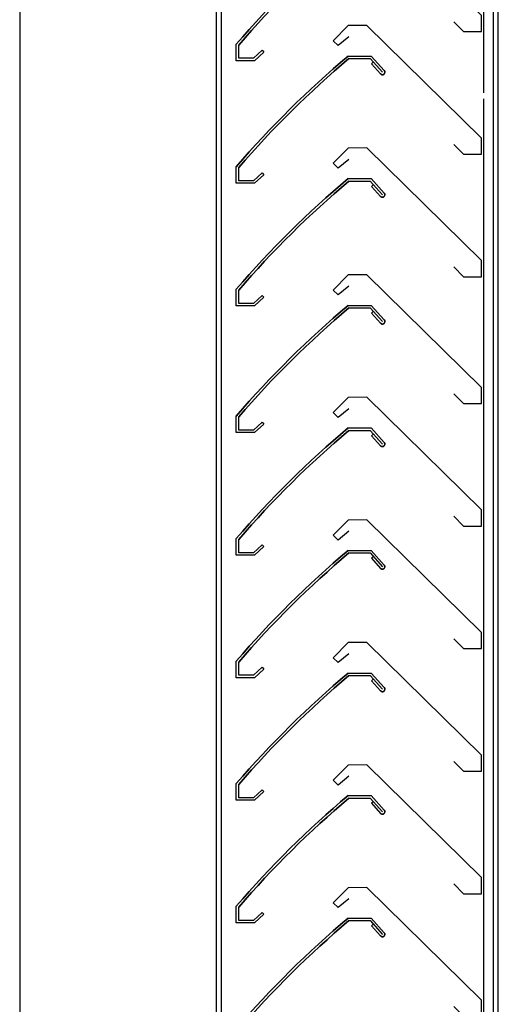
# Model space of a CAD drawing. Header units: millimetres. Extents: x 113048 to 489828, y -130780 to 23393.
# Tile 62 of 98: x 229226 to 229422, y -27181 to -26779. Entities that reach past the tile are written whole.
import ezdxf

# ---------------------------------------------------------------- set-up
doc = ezdxf.new("R2010")
doc.units = ezdxf.units.MM
doc.header["$LTSCALE"] = 100
for name, pattern in [('Hidden', [9.524999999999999, 6.35, -3.175]), ('HIDDENX2', [0.75, 0.5, -0.25]), ('LT-SOLID', [0])]:
    doc.linetypes.add(name, pattern=pattern)
for name, color, linetype in [('+C-160', 160, 'Hidden'), ('DLN383__Louves', 7, 'Continuous'), ('LOUVRE', 4, 'LT-SOLID')]:
    doc.layers.add(name, color=color, linetype=linetype)

# ---------------------------------------------------------------- blocks, each defined once
blk = doc.blocks.new('3ulsh-blade')
at = {"layer": 'LOUVRE', "linetype": 'LT-SOLID'}
for p, q in [((-36.06259998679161, 6.031500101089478), (10.7164001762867, 52.00129985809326)), ((10.7164001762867, 52.00129985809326), (18.34460011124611, 51.93450021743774)), ((10.7164001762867, 52.00129985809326), (18.34460011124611, 51.93450021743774)), ((18.34460011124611, 51.93450021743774), (24.39740005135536, 45.77540016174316)), ((18.07410004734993, 47.36129999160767), (22.36260011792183, 43.77570009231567)), ((24.39740005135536, 45.77540016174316), (22.36260011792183, 43.77570009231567)), ((-36.07730004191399, 4.345200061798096), (-36.06259998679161, 6.031500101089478)), ((-36.06259998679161, -0.5324001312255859), (-36.06259986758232, 4.345099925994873)), ((-24.80539998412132, 3.457499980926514), (-28.79559990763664, -0.5324001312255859)), ((-28.79559990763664, -0.5324001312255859), (-36.06259998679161, -0.5324001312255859))]:
    blk.add_line(p, q, dxfattribs=at)
at = {"layer": 'LOUVRE', "color": 3}
for p, q in [((8.954771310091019, 39.5), (3.601726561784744, 33.5548415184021)), ((9.400000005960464, 38.5), (4.344871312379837, 32.88571071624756)), ((8.804883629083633, 36.34457969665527), (5.088016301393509, 32.21658039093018)), ((8.06173887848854, 37.01371049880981), (8.804883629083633, 36.34457969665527)), ((18.36512139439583, 39.5), (8.954771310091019, 39.5)), ((18.00000002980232, 38.5), (9.400000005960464, 38.5)), ((63.00000014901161, -11.39999985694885), (63.00000002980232, -6)), ((64.00000002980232, -12.40000009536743), (64.00000002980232, -5.628538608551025)), ((53.48764553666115, -8.153885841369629), (52.80892065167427, -8.888278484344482)), ((52.80892065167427, -8.888278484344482), (56.60866716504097, -12.40000009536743)), ((53.48764553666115, -8.153885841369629), (57.00000014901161, -11.40000009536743)), ((57.00000014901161, -11.40000009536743), (63.00000014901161, -11.39999985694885)), ((56.60866716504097, -12.40000009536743), (64.00000002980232, -12.40000009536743))]:
    blk.add_line(p, q, dxfattribs=at)
for centre, radius, start, end in [((-239.8767298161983, -267.2770299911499), 400, 40.78274193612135, 49.85741969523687), ((-239.8767298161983, -267.2770299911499), 401, 40.72959772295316, 49.90965652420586), ((4.344871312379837, 32.88571071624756), 1, 138.0000018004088, 227.9999973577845), ((4.344871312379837, 32.88571071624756), 1, 227.9999973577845, 318.0000018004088)]:
    blk.add_arc(centre, radius, start, end, dxfattribs=at)
at = {"layer": 'LOUVRE'}
blk.add_arc((-239.8767298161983, -267.2770299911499), 400, 40.78274193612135, 49.85741969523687, dxfattribs=at)
blk = doc.blocks.new('A$C713849A3')
at = {"layer": '+C-160'}
for p, q in [((-28874.42758397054, 70232.99151535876, -1.435232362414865), (-28874.42758516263, 71920.62710424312, -1.435232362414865)), ((-28872.42758397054, 70232.99151535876, -1.435232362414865), (-28872.42758528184, 71920.6271040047, -1.435232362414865)), ((-28765.4463948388, 71920.62710424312, -1.435232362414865), (-28765.44639376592, 70270.78845044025, -1.435232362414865)), ((-28761.42758397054, 70232.99151535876, -1.435232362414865), (-28761.42758528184, 71920.62710424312, -1.435232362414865)), ((-28759.42758385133, 70232.99151535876, -1.435232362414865), (-28759.42758516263, 71920.62710424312, -1.435232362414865)), ((-28954.82308522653, 71901.72710390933, -1.435232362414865), (-28954.82308391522, 70217.99151535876, -1.435232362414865)), ((-28820.74168438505, 70998.05398794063, -1.435232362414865), (-28826.79448432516, 70991.89488788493, -1.435232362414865)), ((-28813.11348445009, 70998.12078758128, -1.435232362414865), (-28820.74168438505, 70998.05398794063, -1.435232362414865)), ((-28813.11348445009, 70998.12078758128, -1.435232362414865), (-28820.74168438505, 70998.05398794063, -1.435232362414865)), ((-28766.33448428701, 70952.15098782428, -1.435232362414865), (-28813.11348445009, 70998.12078758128, -1.435232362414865)), ((-28777.5916845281, 70999.5769874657, -1.435232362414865), (-28773.60148460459, 70995.58708735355, -1.435232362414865)), ((-28766.33448452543, 70995.58708735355, -1.435232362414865), (-28766.33448464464, 71000.46458741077, -1.435232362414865)), ((-28820.47118432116, 70993.4807877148, -1.435232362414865), (-28824.75968439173, 70989.8951878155, -1.435232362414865)), ((-28773.60148460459, 70995.58708735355, -1.435232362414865), (-28766.33448452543, 70995.58708735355, -1.435232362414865)), ((-28866.39708454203, 70983.7194873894, -1.435232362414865), (-28866.39708454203, 70990.49094887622, -1.435232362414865)), ((-28865.39708466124, 70984.71948762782, -1.435232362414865), (-28865.39708454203, 70990.11948748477, -1.435232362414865)), ((-28826.79448432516, 70991.89488788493, -1.435232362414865), (-28824.75968439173, 70989.8951878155, -1.435232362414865)), ((-28855.88473004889, 70987.9656016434, -1.435232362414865), (-28859.39708466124, 70984.7194873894, -1.435232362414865)), ((-28855.2060051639, 70987.23120900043, -1.435232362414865), (-28859.00575167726, 70983.7194873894, -1.435232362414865)), ((-28855.88473004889, 70987.9656016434, -1.435232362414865), (-28855.2060051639, 70987.23120900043, -1.435232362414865)), ((-28820.7622056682, 70985.61948772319, -1.435232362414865), (-28811.3518555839, 70985.61948772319, -1.435232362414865)), ((-28811.3518555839, 70985.61948772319, -1.435232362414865), (-28805.99881083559, 70979.67432924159, -1.435232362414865)), ((-28859.00575167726, 70983.7194873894, -1.435232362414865), (-28866.39708454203, 70983.7194873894, -1.435232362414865)), ((-28859.39708466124, 70984.7194873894, -1.435232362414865), (-28865.39708466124, 70984.71948762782, -1.435232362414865)), ((-28820.39708430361, 70984.61948772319, -1.435232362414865), (-28811.79708427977, 70984.61948772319, -1.435232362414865)), ((-28811.79708427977, 70984.61948772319, -1.435232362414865), (-28806.74195558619, 70979.00519843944, -1.435232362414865)), ((-28810.45882315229, 70983.133198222, -1.435232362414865), (-28811.20196790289, 70982.46406741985, -1.435232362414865)), ((-28811.20196790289, 70982.46406741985, -1.435232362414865), (-28807.4851005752, 70978.33606811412, -1.435232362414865)), ((-28777.59168428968, 70949.57698770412, -1.435232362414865), (-28773.60148436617, 70945.58708759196, -1.435232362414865)), ((-28766.31978423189, 70950.46468778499, -1.435232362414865), (-28766.33448428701, 70952.15098782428, -1.435232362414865)), ((-28766.33448428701, 70945.58708759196, -1.435232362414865), (-28766.33448440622, 70950.46458764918, -1.435232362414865)), ((-28820.74168438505, 70948.05398770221, -1.435232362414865), (-28826.79448432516, 70941.89488764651, -1.435232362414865)), ((-28813.11348445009, 70948.12078734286, -1.435232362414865), (-28820.74168438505, 70948.05398770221, -1.435232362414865)), ((-28813.11348445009, 70948.12078734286, -1.435232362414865), (-28820.74168438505, 70948.05398770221, -1.435232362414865)), ((-28766.33448428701, 70902.15098758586, -1.435232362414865), (-28813.11348445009, 70948.12078734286, -1.435232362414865)), ((-28773.60148436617, 70945.58708759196, -1.435232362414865), (-28766.33448428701, 70945.58708759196, -1.435232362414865)), ((-28826.79448432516, 70941.89488764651, -1.435232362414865), (-28824.75968439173, 70939.89518757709, -1.435232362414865)), ((-28820.47118432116, 70943.48078747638, -1.435232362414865), (-28824.75968439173, 70939.89518757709, -1.435232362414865)), ((-28866.39708430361, 70933.71948762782, -1.435232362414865), (-28866.39708430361, 70940.49094911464, -1.435232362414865)), ((-28865.39708442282, 70934.71948786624, -1.435232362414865), (-28865.39708430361, 70940.11948772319, -1.435232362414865)), ((-28855.88472981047, 70937.96560188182, -1.435232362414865), (-28859.39708442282, 70934.71948762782, -1.435232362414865)), ((-28855.20600492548, 70937.23120923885, -1.435232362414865), (-28859.00575143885, 70933.71948762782, -1.435232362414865)), ((-28855.88472981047, 70937.96560188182, -1.435232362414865), (-28855.20600492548, 70937.23120923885, -1.435232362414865)), ((-28859.00575143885, 70933.71948762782, -1.435232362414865), (-28866.39708430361, 70933.71948762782, -1.435232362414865)), ((-28859.39708442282, 70934.71948762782, -1.435232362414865), (-28865.39708442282, 70934.71948786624, -1.435232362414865)), ((-28820.7622056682, 70935.61948748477, -1.435232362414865), (-28811.3518555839, 70935.61948748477, -1.435232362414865)), ((-28820.39708430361, 70934.61948748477, -1.435232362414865), (-28811.79708427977, 70934.61948748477, -1.435232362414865)), ((-28811.79708427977, 70934.61948748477, -1.435232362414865), (-28806.74195558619, 70929.00519820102, -1.435232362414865)), ((-28811.3518555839, 70935.61948748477, -1.435232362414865), (-28805.99881083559, 70929.67432900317, -1.435232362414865)), ((-28810.45882315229, 70933.13319798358, -1.435232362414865), (-28811.20196790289, 70932.46406718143, -1.435232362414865)), ((-28811.20196790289, 70932.46406718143, -1.435232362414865), (-28807.4851005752, 70928.3360678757, -1.435232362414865)), ((-28766.31978423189, 70900.46468754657, -1.435232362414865), (-28766.33448428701, 70902.15098758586, -1.435232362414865)), ((-28777.59168428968, 70899.5769874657, -1.435232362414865), (-28773.60148436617, 70895.58708735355, -1.435232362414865)), ((-28766.33448428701, 70895.58708735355, -1.435232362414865), (-28766.33448440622, 70900.46458741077, -1.435232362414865)), ((-28820.74168450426, 70896.32601567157, -1.435232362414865), (-28826.79448444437, 70890.16691561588, -1.435232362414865)), ((-28813.1134845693, 70896.39281531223, -1.435232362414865), (-28820.74168450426, 70896.32601567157, -1.435232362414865)), ((-28813.1134845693, 70896.39281531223, -1.435232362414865), (-28820.74168450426, 70896.32601567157, -1.435232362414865)), ((-28766.33448440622, 70850.42301555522, -1.435232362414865), (-28813.1134845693, 70896.39281531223, -1.435232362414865)), ((-28773.60148436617, 70895.58708735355, -1.435232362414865), (-28766.33448428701, 70895.58708735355, -1.435232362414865)), ((-28866.39708430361, 70883.7194873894, -1.435232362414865), (-28866.39708430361, 70890.49094887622, -1.435232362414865)), ((-28865.39708442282, 70884.71948762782, -1.435232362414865), (-28865.39708430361, 70890.11948748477, -1.435232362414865)), ((-28826.79448444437, 70890.16691561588, -1.435232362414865), (-28824.75968451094, 70888.16721554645, -1.435232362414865)), ((-28820.47118444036, 70891.75281544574, -1.435232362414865), (-28824.75968451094, 70888.16721554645, -1.435232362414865)), ((-28855.88472981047, 70887.9656016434, -1.435232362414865), (-28859.39708442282, 70884.7194873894, -1.435232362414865)), ((-28855.20600492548, 70887.23120900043, -1.435232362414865), (-28859.00575143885, 70883.7194873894, -1.435232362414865)), ((-28855.88472981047, 70887.9656016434, -1.435232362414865), (-28855.20600492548, 70887.23120900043, -1.435232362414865)), ((-28859.00575143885, 70883.7194873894, -1.435232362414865), (-28866.39708430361, 70883.7194873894, -1.435232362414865)), ((-28859.39708442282, 70884.7194873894, -1.435232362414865), (-28865.39708442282, 70884.71948762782, -1.435232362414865)), ((-28820.76220578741, 70883.89151545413, -1.435232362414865), (-28811.35185570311, 70883.89151545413, -1.435232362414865)), ((-28820.39708442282, 70882.89151545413, -1.435232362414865), (-28811.79708439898, 70882.89151545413, -1.435232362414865)), ((-28811.79708439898, 70882.89151545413, -1.435232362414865), (-28806.74195570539, 70877.27722617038, -1.435232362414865)), ((-28811.35185570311, 70883.89151545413, -1.435232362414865), (-28805.9988109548, 70877.94635697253, -1.435232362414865)), ((-28810.4588232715, 70881.40522595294, -1.435232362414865), (-28811.2019680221, 70880.73609515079, -1.435232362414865)), ((-28811.2019680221, 70880.73609515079, -1.435232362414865), (-28807.48510069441, 70876.60809584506, -1.435232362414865)), ((-28766.3197843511, 70848.73671551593, -1.435232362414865), (-28766.33448440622, 70850.42301555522, -1.435232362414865)), ((-28820.74168426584, 70846.32601519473, -1.435232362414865), (-28826.79448420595, 70840.16691513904, -1.435232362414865)), ((-28813.11348433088, 70846.39281483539, -1.435232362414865), (-28820.74168426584, 70846.32601519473, -1.435232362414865)), ((-28813.11348433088, 70846.39281483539, -1.435232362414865), (-28820.74168426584, 70846.32601519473, -1.435232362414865)), ((-28766.3344841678, 70800.42301507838, -1.435232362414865), (-28813.11348433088, 70846.39281483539, -1.435232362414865)), ((-28777.59168440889, 70847.84901543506, -1.435232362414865), (-28773.60148448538, 70843.8591153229, -1.435232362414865)), ((-28766.33448440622, 70843.8591153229, -1.435232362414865), (-28766.33448452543, 70848.73661538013, -1.435232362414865)), ((-28820.47118420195, 70841.7528149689, -1.435232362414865), (-28824.75968427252, 70838.16721506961, -1.435232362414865)), ((-28773.60148448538, 70843.8591153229, -1.435232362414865), (-28766.33448440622, 70843.8591153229, -1.435232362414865)), ((-28866.39708442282, 70831.99151535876, -1.435232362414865), (-28866.39708442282, 70838.76297684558, -1.435232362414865)), ((-28865.39708454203, 70832.99151559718, -1.435232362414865), (-28865.39708442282, 70838.39151545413, -1.435232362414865)), ((-28826.79448420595, 70840.16691513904, -1.435232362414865), (-28824.75968427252, 70838.16721506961, -1.435232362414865)), ((-28859.39708454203, 70832.99151535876, -1.435232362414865), (-28865.39708454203, 70832.99151559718, -1.435232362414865)), ((-28855.88472992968, 70836.23762961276, -1.435232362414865), (-28859.39708454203, 70832.99151535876, -1.435232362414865)), ((-28855.20600504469, 70835.50323696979, -1.435232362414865), (-28859.00575155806, 70831.99151535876, -1.435232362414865)), ((-28855.88472992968, 70836.23762961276, -1.435232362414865), (-28855.20600504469, 70835.50323696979, -1.435232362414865)), ((-28820.76220554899, 70833.8915149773, -1.435232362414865), (-28811.35185546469, 70833.8915149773, -1.435232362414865)), ((-28820.3970841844, 70832.8915149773, -1.435232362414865), (-28811.79708416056, 70832.8915149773, -1.435232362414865)), ((-28811.79708416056, 70832.8915149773, -1.435232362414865), (-28806.74195546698, 70827.27722569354, -1.435232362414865)), ((-28811.35185546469, 70833.8915149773, -1.435232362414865), (-28805.99881071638, 70827.9463564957, -1.435232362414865)), ((-28859.00575155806, 70831.99151535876, -1.435232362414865), (-28866.39708442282, 70831.99151535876, -1.435232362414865)), ((-28810.45882303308, 70831.4052254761, -1.435232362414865), (-28811.20196778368, 70830.73609467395, -1.435232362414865)), ((-28811.20196778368, 70830.73609467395, -1.435232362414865), (-28807.48510045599, 70826.60809536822, -1.435232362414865)), ((-28777.59168417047, 70797.84901495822, -1.435232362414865), (-28773.60148424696, 70793.85911484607, -1.435232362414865)), ((-28766.31978411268, 70798.7367150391, -1.435232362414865), (-28766.3344841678, 70800.42301507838, -1.435232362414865)), ((-28766.3344841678, 70793.85911484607, -1.435232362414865), (-28766.33448428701, 70798.73661490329, -1.435232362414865)), ((-28820.74168426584, 70796.32601567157, -1.435232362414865), (-28826.79448420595, 70790.16691561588, -1.435232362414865)), ((-28813.11348433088, 70796.39281531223, -1.435232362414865), (-28820.74168426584, 70796.32601567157, -1.435232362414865)), ((-28813.11348433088, 70796.39281531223, -1.435232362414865), (-28820.74168426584, 70796.32601567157, -1.435232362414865)), ((-28766.3344841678, 70750.42301555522, -1.435232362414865), (-28813.11348433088, 70796.39281531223, -1.435232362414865)), ((-28773.60148424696, 70793.85911484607, -1.435232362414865), (-28766.3344841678, 70793.85911484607, -1.435232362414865)), ((-28866.3970841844, 70781.99151488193, -1.435232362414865), (-28866.3970841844, 70788.76297636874, -1.435232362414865)), ((-28826.79448420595, 70790.16691561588, -1.435232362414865), (-28824.75968427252, 70788.16721554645, -1.435232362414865)), ((-28820.47118420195, 70791.75281544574, -1.435232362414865), (-28824.75968427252, 70788.16721554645, -1.435232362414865)), ((-28865.39708430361, 70782.99151512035, -1.435232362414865), (-28865.3970841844, 70788.3915149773, -1.435232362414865)), ((-28855.88472969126, 70786.23762913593, -1.435232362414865), (-28859.39708430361, 70782.99151488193, -1.435232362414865)), ((-28855.20600480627, 70785.50323649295, -1.435232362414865), (-28859.00575131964, 70781.99151488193, -1.435232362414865)), ((-28855.88472969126, 70786.23762913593, -1.435232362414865), (-28855.20600480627, 70785.50323649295, -1.435232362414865)), ((-28859.00575131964, 70781.99151488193, -1.435232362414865), (-28866.3970841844, 70781.99151488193, -1.435232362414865)), ((-28859.39708430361, 70782.99151488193, -1.435232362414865), (-28865.39708430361, 70782.99151512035, -1.435232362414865)), ((-28820.76220554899, 70783.89151545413, -1.435232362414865), (-28811.35185546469, 70783.89151545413, -1.435232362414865)), ((-28820.3970841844, 70782.89151545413, -1.435232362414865), (-28811.79708416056, 70782.89151545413, -1.435232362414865)), ((-28811.79708416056, 70782.89151545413, -1.435232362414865), (-28806.74195546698, 70777.27722617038, -1.435232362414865)), ((-28811.35185546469, 70783.89151545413, -1.435232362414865), (-28805.99881071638, 70777.94635697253, -1.435232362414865)), ((-28810.45882303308, 70781.40522595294, -1.435232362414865), (-28811.20196778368, 70780.73609515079, -1.435232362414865)), ((-28811.20196778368, 70780.73609515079, -1.435232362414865), (-28807.48510045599, 70776.60809584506, -1.435232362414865)), ((-28766.31978411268, 70748.73671551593, -1.435232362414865), (-28766.3344841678, 70750.42301555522, -1.435232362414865)), ((-28766.3344841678, 70743.8591153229, -1.435232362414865), (-28766.33448428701, 70748.73661538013, -1.435232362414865)), ((-28820.74168438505, 70746.32601567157, -1.435232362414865), (-28826.79448432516, 70740.16691561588, -1.435232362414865)), ((-28813.11348445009, 70746.39281531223, -1.435232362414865), (-28820.74168438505, 70746.32601567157, -1.435232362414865)), ((-28813.11348445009, 70746.39281531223, -1.435232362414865), (-28820.74168438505, 70746.32601567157, -1.435232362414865)), ((-28766.33448428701, 70700.42301555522, -1.435232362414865), (-28813.11348445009, 70746.39281531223, -1.435232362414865)), ((-28777.59168417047, 70747.84901543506, -1.435232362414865), (-28773.60148424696, 70743.8591153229, -1.435232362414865)), ((-28820.47118432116, 70741.75281544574, -1.435232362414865), (-28824.75968439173, 70738.16721554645, -1.435232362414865)), ((-28773.60148424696, 70743.8591153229, -1.435232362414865), (-28766.3344841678, 70743.8591153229, -1.435232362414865)), ((-28866.3970841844, 70731.99151535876, -1.435232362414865), (-28866.3970841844, 70738.76297684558, -1.435232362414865)), ((-28865.39708430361, 70732.99151559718, -1.435232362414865), (-28865.3970841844, 70738.39151545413, -1.435232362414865)), ((-28826.79448432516, 70740.16691561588, -1.435232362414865), (-28824.75968439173, 70738.16721554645, -1.435232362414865)), ((-28859.39708430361, 70732.99151535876, -1.435232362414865), (-28865.39708430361, 70732.99151559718, -1.435232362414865)), ((-28855.88472969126, 70736.23762961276, -1.435232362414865), (-28859.39708430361, 70732.99151535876, -1.435232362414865)), ((-28855.20600480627, 70735.50323696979, -1.435232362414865), (-28859.00575131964, 70731.99151535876, -1.435232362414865)), ((-28855.88472969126, 70736.23762961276, -1.435232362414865), (-28855.20600480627, 70735.50323696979, -1.435232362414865)), ((-28820.7622056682, 70733.89151545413, -1.435232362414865), (-28811.3518555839, 70733.89151545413, -1.435232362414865)), ((-28820.39708430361, 70732.89151545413, -1.435232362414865), (-28811.79708427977, 70732.89151545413, -1.435232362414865)), ((-28811.79708427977, 70732.89151545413, -1.435232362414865), (-28806.74195558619, 70727.27722617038, -1.435232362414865)), ((-28811.3518555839, 70733.89151545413, -1.435232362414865), (-28805.99881083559, 70727.94635697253, -1.435232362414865)), ((-28859.00575131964, 70731.99151535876, -1.435232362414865), (-28866.3970841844, 70731.99151535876, -1.435232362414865)), ((-28810.45882315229, 70731.40522595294, -1.435232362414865), (-28811.20196790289, 70730.73609515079, -1.435232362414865)), ((-28811.20196790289, 70730.73609515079, -1.435232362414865), (-28807.4851005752, 70726.60809584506, -1.435232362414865)), ((-28766.31978423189, 70698.73671551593, -1.435232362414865), (-28766.33448428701, 70700.42301555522, -1.435232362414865)), ((-28820.74168438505, 70696.32601543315, -1.435232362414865), (-28826.79448432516, 70690.16691537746, -1.435232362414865)), ((-28813.11348445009, 70696.3928150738, -1.435232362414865), (-28820.74168438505, 70696.32601543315, -1.435232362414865)), ((-28813.11348445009, 70696.3928150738, -1.435232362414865), (-28820.74168438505, 70696.32601543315, -1.435232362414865)), ((-28766.33448428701, 70650.4230153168, -1.435232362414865), (-28813.11348445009, 70696.3928150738, -1.435232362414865)), ((-28777.59168428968, 70697.84901543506, -1.435232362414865), (-28773.60148436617, 70693.8591153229, -1.435232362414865)), ((-28766.33448428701, 70693.8591153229, -1.435232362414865), (-28766.33448440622, 70698.73661538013, -1.435232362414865)), ((-28773.60148436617, 70693.8591153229, -1.435232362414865), (-28766.33448428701, 70693.8591153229, -1.435232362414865)), ((-28866.39708430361, 70681.99151535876, -1.435232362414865), (-28866.39708430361, 70688.76297684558, -1.435232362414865)), ((-28865.39708442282, 70682.99151559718, -1.435232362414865), (-28865.39708430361, 70688.39151545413, -1.435232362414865)), ((-28826.79448432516, 70690.16691537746, -1.435232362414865), (-28824.75968439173, 70688.16721530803, -1.435232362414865)), ((-28820.47118432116, 70691.75281520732, -1.435232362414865), (-28824.75968439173, 70688.16721530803, -1.435232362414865)), ((-28855.88472981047, 70686.23762961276, -1.435232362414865), (-28859.39708442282, 70682.99151535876, -1.435232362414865)), ((-28855.20600492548, 70685.50323696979, -1.435232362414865), (-28859.00575143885, 70681.99151535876, -1.435232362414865)), ((-28855.88472981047, 70686.23762961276, -1.435232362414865), (-28855.20600492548, 70685.50323696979, -1.435232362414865)), ((-28859.00575143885, 70681.99151535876, -1.435232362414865), (-28866.39708430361, 70681.99151535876, -1.435232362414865)), ((-28859.39708442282, 70682.99151535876, -1.435232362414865), (-28865.39708442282, 70682.99151559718, -1.435232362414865)), ((-28820.7622056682, 70683.89151521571, -1.435232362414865), (-28811.3518555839, 70683.89151521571, -1.435232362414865)), ((-28820.39708430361, 70682.89151521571, -1.435232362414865), (-28811.79708427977, 70682.89151521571, -1.435232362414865)), ((-28811.79708427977, 70682.89151521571, -1.435232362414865), (-28806.74195558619, 70677.27722593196, -1.435232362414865)), ((-28811.3518555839, 70683.89151521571, -1.435232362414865), (-28805.99881083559, 70677.94635673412, -1.435232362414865)), ((-28810.45882315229, 70681.40522571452, -1.435232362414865), (-28811.20196790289, 70680.73609491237, -1.435232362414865)), ((-28811.20196790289, 70680.73609491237, -1.435232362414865), (-28807.4851005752, 70676.60809560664, -1.435232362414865)), ((-28766.31978423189, 70648.73671527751, -1.435232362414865), (-28766.33448428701, 70650.4230153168, -1.435232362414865)), ((-28766.33448428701, 70643.85911508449, -1.435232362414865), (-28766.33448440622, 70648.73661514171, -1.435232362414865)), ((-28820.74168426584, 70646.32601567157, -1.435232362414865), (-28826.79448420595, 70640.16691561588, -1.435232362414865)), ((-28813.11348433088, 70646.39281531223, -1.435232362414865), (-28820.74168426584, 70646.32601567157, -1.435232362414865)), ((-28813.11348433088, 70646.39281531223, -1.435232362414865), (-28820.74168426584, 70646.32601567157, -1.435232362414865)), ((-28766.3344841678, 70600.42301555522, -1.435232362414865), (-28813.11348433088, 70646.39281531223, -1.435232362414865)), ((-28777.59168428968, 70647.84901519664, -1.435232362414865), (-28773.60148436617, 70643.85911508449, -1.435232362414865)), ((-28826.79448420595, 70640.16691561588, -1.435232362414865), (-28824.75968427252, 70638.16721554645, -1.435232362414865)), ((-28820.47118420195, 70641.75281544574, -1.435232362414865), (-28824.75968427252, 70638.16721554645, -1.435232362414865)), ((-28773.60148436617, 70643.85911508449, -1.435232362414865), (-28766.33448428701, 70643.85911508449, -1.435232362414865)), ((-28866.39708430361, 70631.99151512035, -1.435232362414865), (-28866.39708430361, 70638.76297660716, -1.435232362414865)), ((-28865.39708442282, 70632.99151535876, -1.435232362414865), (-28865.39708430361, 70638.39151521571, -1.435232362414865)), ((-28855.88472981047, 70636.23762937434, -1.435232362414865), (-28859.39708442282, 70632.99151512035, -1.435232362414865)), ((-28855.88472981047, 70636.23762937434, -1.435232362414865), (-28855.20600492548, 70635.50323673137, -1.435232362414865)), ((-28859.00575143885, 70631.99151512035, -1.435232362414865), (-28866.39708430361, 70631.99151512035, -1.435232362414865)), ((-28859.39708442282, 70632.99151512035, -1.435232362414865), (-28865.39708442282, 70632.99151535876, -1.435232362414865)), ((-28855.20600492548, 70635.50323673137, -1.435232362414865), (-28859.00575143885, 70631.99151512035, -1.435232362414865)), ((-28820.76220554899, 70633.89151545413, -1.435232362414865), (-28811.35185546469, 70633.89151545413, -1.435232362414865)), ((-28820.3970841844, 70632.89151545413, -1.435232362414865), (-28811.79708416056, 70632.89151545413, -1.435232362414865)), ((-28811.79708416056, 70632.89151545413, -1.435232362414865), (-28806.74195546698, 70627.27722617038, -1.435232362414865)), ((-28811.35185546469, 70633.89151545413, -1.435232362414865), (-28805.99881071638, 70627.94635697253, -1.435232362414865)), ((-28810.45882303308, 70631.40522595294, -1.435232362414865), (-28811.20196778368, 70630.73609515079, -1.435232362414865)), ((-28811.20196778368, 70630.73609515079, -1.435232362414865), (-28807.48510045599, 70626.60809584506, -1.435232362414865)), ((-28766.31978411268, 70598.73671551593, -1.435232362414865), (-28766.3344841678, 70600.42301555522, -1.435232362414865))]:
    blk.add_line(p, q, dxfattribs=at)
for centre, radius, start, end in [((-28562.52035469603, 70728.84245749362, -1.435232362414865), 401, 130.090343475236, 139.2704022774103), ((-28562.52035469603, 70728.84245749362, -1.435232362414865), 400, 130.1425803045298, 139.2172580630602), ((-28562.52035469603, 70728.84245749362, -1.435232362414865), 400, 130.1425803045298, 139.2172580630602), ((-28562.52035445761, 70678.84245773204, -1.435232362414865), 401, 130.090343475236, 139.2704022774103), ((-28562.52035445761, 70678.84245773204, -1.435232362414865), 400, 130.1425803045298, 139.2172580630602), ((-28562.52035445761, 70678.84245773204, -1.435232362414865), 400, 130.1425803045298, 139.2172580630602), ((-28806.74195558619, 70979.00519843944, -1.435232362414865), 1, 221.9999982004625, 312.0000026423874), ((-28806.74195558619, 70979.00519843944, -1.435232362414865), 1, 312.0000026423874, 41.99999820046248), ((-28562.52035445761, 70628.84245749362, -1.435232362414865), 401, 130.090343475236, 139.2704022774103), ((-28562.52035445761, 70628.84245749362, -1.435232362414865), 400, 130.1425803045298, 139.2172580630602), ((-28562.52035445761, 70628.84245749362, -1.435232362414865), 400, 130.1425803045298, 139.2172580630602), ((-28806.74195558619, 70929.00519820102, -1.435232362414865), 1, 312.0000026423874, 41.99999820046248), ((-28806.74195558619, 70929.00519820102, -1.435232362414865), 1, 221.9999982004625, 312.0000026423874), ((-28562.52035457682, 70577.11448546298, -1.435232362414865), 401, 130.090343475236, 139.2704022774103), ((-28562.52035457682, 70577.11448546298, -1.435232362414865), 400, 130.1425803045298, 139.2172580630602), ((-28562.52035457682, 70577.11448546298, -1.435232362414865), 400, 130.1425803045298, 139.2172580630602), ((-28806.74195570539, 70877.27722617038, -1.435232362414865), 1, 312.0000026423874, 41.99999820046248), ((-28806.74195570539, 70877.27722617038, -1.435232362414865), 1, 221.9999982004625, 312.0000026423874), ((-28562.5203543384, 70527.11448498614, -1.435232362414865), 401, 130.090343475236, 139.2704022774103), ((-28562.5203543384, 70527.11448498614, -1.435232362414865), 400, 130.1425803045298, 139.2172580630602), ((-28562.5203543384, 70527.11448498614, -1.435232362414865), 400, 130.1425803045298, 139.2172580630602), ((-28806.74195546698, 70827.27722569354, -1.435232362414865), 1, 221.9999982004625, 312.0000026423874), ((-28806.74195546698, 70827.27722569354, -1.435232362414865), 1, 312.0000026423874, 41.99999820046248), ((-28562.5203543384, 70477.11448546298, -1.435232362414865), 401, 130.090343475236, 139.2704022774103), ((-28562.5203543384, 70477.11448546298, -1.435232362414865), 400, 130.1425803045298, 139.2172580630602), ((-28562.5203543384, 70477.11448546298, -1.435232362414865), 400, 130.1425803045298, 139.2172580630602), ((-28806.74195546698, 70777.27722617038, -1.435232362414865), 1, 221.9999982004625, 312.0000026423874), ((-28806.74195546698, 70777.27722617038, -1.435232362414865), 1, 312.0000026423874, 41.99999820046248), ((-28562.52035445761, 70427.11448546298, -1.435232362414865), 401, 130.090343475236, 139.2704022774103), ((-28562.52035445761, 70427.11448546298, -1.435232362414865), 400, 130.1425803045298, 139.2172580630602), ((-28562.52035445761, 70427.11448546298, -1.435232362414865), 400, 130.1425803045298, 139.2172580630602), ((-28806.74195558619, 70727.27722617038, -1.435232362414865), 1, 221.9999982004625, 312.0000026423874), ((-28806.74195558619, 70727.27722617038, -1.435232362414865), 1, 312.0000026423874, 41.99999820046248), ((-28562.52035445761, 70377.11448522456, -1.435232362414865), 401, 130.090343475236, 139.2704022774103), ((-28562.52035445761, 70377.11448522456, -1.435232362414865), 400, 130.1425803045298, 139.2172580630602), ((-28562.52035445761, 70377.11448522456, -1.435232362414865), 400, 130.1425803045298, 139.2172580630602), ((-28806.74195558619, 70677.27722593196, -1.435232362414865), 1, 221.9999982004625, 312.0000026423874), ((-28806.74195558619, 70677.27722593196, -1.435232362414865), 1, 312.0000026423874, 41.99999820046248), ((-28562.5203543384, 70327.11448546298, -1.435232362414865), 401, 130.090343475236, 139.2704022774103), ((-28562.5203543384, 70327.11448546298, -1.435232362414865), 400, 130.1425803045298, 139.2172580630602), ((-28562.5203543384, 70327.11448546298, -1.435232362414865), 400, 130.1425803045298, 139.2172580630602), ((-28806.74195546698, 70627.27722617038, -1.435232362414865), 1, 312.0000026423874, 41.99999820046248), ((-28806.74195546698, 70627.27722617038, -1.435232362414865), 1, 221.9999982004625, 312.0000026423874)]:
    blk.add_arc(centre, radius, start, end, dxfattribs=at)

msp = doc.modelspace()

# ---------------------------------------------------------------- linework, layer by layer
at = {"layer": 'DLN383__Louves', "linetype": 'LT-SOLID'}
for p, q in [((229306.5371714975, -27546.71756861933), (229306.5371703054, -25859.08197973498)), ((229308.5371714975, -27546.71756861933), (229308.5371701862, -25859.08197997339)), ((229419.5371714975, -27546.71756861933), (229419.5371701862, -25859.08197973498)), ((229421.5371716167, -27546.71756861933), (229421.5371703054, -25859.08197973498))]:
    msp.add_line(p, q, dxfattribs=at)
at = {"layer": 'DLN383__Louves', "color": 1, "linetype": 'HIDDENX2'}
msp.add_line((229415.5183606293, -25859.08197973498), (229415.5183617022, -27508.92063353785), dxfattribs=at)
at = {"layer": 'DLN383__Louves', "color": 7}
msp.add_line((229226.1416702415, -25877.98198006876), (229226.1416715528, -27561.71756861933), dxfattribs=at)

# ---------------------------------------------------------------- block references
at = {"layer": '+C-160'}
msp.add_blockref('A$C713849A3', (258180.9647554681, -97779.70908397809, 1.435232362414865), dxfattribs=at)
at = {"layer": 'DLN383__Louves', "xscale": -1}
for p in [(229378.5676709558, -26783.58959649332), (229378.5676711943, -26833.5895962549), (229378.5676711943, -26883.58959649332), (229378.5676710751, -26935.31756852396), (229378.5676713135, -26985.3175690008), (229378.5676713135, -27035.31756852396), (229378.5676711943, -27085.31756852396), (229378.5676711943, -27135.31756876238), (229378.5676713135, -27185.31756852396)]:
    msp.add_blockref('3ulsh-blade', p, dxfattribs=at)

doc.saveas('drawing.dxf')
